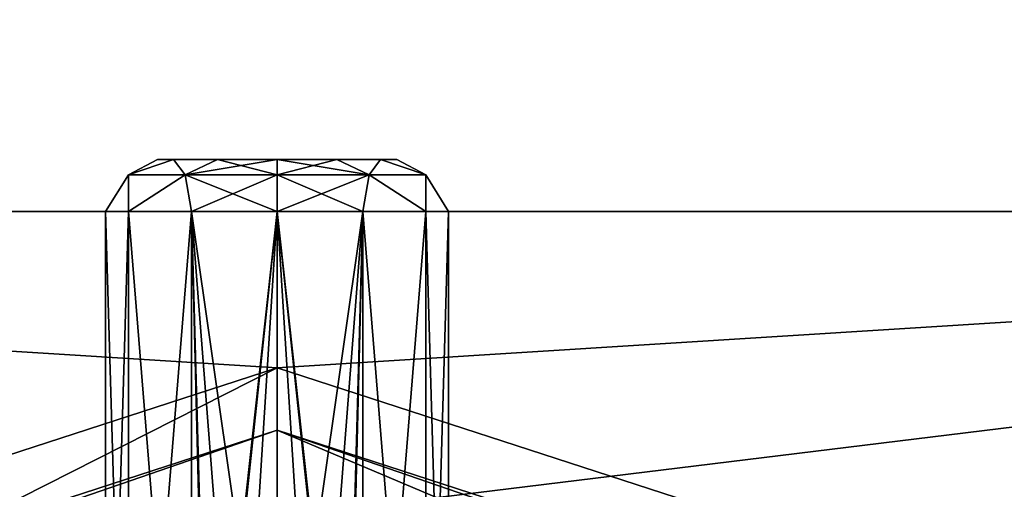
# Model space of a CAD drawing. Header units: millimetres. Extents: x -50 to 50, y -120 to 419.
# Tile 65 of 241: x -5 to 14, y 25 to 34. Entities that reach past the tile are written whole.
import ezdxf

# ---------------------------------------------------------------- set-up
doc = ezdxf.new("R2010")
doc.units = ezdxf.units.MM
doc.header["$LTSCALE"] = 81.481481
for name, color, linetype in [('1142', 7, 'CONTINUOUS'), ('1143', 7, 'CONTINUOUS'), ('1145', 7, 'CONTINUOUS'), ('1149', 7, 'CONTINUOUS'), ('1150', 7, 'CONTINUOUS'), ('2892', 7, 'CONTINUOUS'), ('2893', 7, 'CONTINUOUS'), ('2906', 7, 'CONTINUOUS'), ('2907', 7, 'CONTINUOUS'), ('2909', 7, 'CONTINUOUS'), ('2910', 7, 'CONTINUOUS'), ('2911', 7, 'CONTINUOUS'), ('2913', 7, 'CONTINUOUS'), ('2914', 7, 'CONTINUOUS')]:
    doc.layers.add(name, color=color, linetype=linetype)

msp = doc.modelspace()

# ---------------------------------------------------------------- linework, layer by layer
at = {"layer": '1142', "linetype": 'CONTINUOUS'}
for points in [[(-2.3, 31, 49), (-1.991, 31, 50.151), (-1.991, 31, 47.849), (-2.3, 31, 49)], [(-1.991, 31, 50.151), (-1.149, 31, 50.993), (-1.991, 31, 47.849), (-1.991, 31, 50.151)], [(-1.991, 31, 47.849), (-1.149, 31, 50.993), (-1.149, 31, 47.007), (-1.991, 31, 47.849)], [(0, 31, 51.3), (0, 31, 46.7), (-1.149, 31, 47.007), (0, 31, 51.3)], [(-1.149, 31, 50.993), (0, 31, 51.3), (-1.149, 31, 47.007), (-1.149, 31, 50.993)], [(1.149, 31, 47.007), (0, 31, 46.7), (1.149, 31, 50.993), (1.149, 31, 47.007)], [(1.149, 31, 50.993), (0, 31, 46.7), (0, 31, 51.3), (1.149, 31, 50.993)], [(1.991, 31, 47.849), (1.149, 31, 47.007), (1.991, 31, 50.151), (1.991, 31, 47.849)], [(1.991, 31, 50.151), (1.149, 31, 47.007), (1.149, 31, 50.993), (1.991, 31, 50.151)], [(2.3, 31, 49), (1.991, 31, 47.849), (1.991, 31, 50.151), (2.3, 31, 49)]]:
    msp.add_3dface(points, dxfattribs=at)
at = {"layer": '1143', "linetype": 'CONTINUOUS'}
for points in [[(1.307, 17.735, 52.03), (1.65, 15, 51.858), (0, 30, 52.3), (1.307, 17.735, 52.03)], [(0, 30, 52.3), (1.65, 15, 51.858), (1.65, 30, 51.858), (0, 30, 52.3)], [(0.74, 18.305, 52.216), (1.307, 17.735, 52.03), (0, 30, 52.3), (0.74, 18.305, 52.216)], [(0, 18.5, 52.3), (0.74, 18.305, 52.216), (0, 30, 52.3), (0, 18.5, 52.3)], [(0, 30, 45.7), (1.65, 30, 46.142), (0, 18.5, 45.7), (0, 30, 45.7)], [(0, 18.5, 45.7), (1.65, 30, 46.142), (0.74, 18.305, 45.784), (0, 18.5, 45.7)], [(0.74, 18.305, 45.784), (1.65, 30, 46.142), (1.307, 17.735, 45.97), (0.74, 18.305, 45.784)], [(1.65, 30, 46.142), (1.65, 15, 46.142), (1.307, 16.265, 45.97), (1.65, 30, 46.142)], [(1.307, 17.735, 45.97), (1.65, 30, 46.142), (1.307, 16.265, 45.97), (1.307, 17.735, 45.97)], [(2.858, 15, 47.35), (1.65, 15, 46.142), (2.858, 30, 47.35), (2.858, 15, 47.35)], [(2.858, 30, 47.35), (1.65, 15, 46.142), (1.65, 30, 46.142), (2.858, 30, 47.35)], [(1.65, 15, 51.858), (2.858, 15, 50.65), (1.65, 30, 51.858), (1.65, 15, 51.858)], [(1.65, 30, 51.858), (2.858, 15, 50.65), (2.858, 30, 50.65), (1.65, 30, 51.858)], [(3.3, 15, 49), (2.858, 15, 47.35), (3.3, 30, 49), (3.3, 15, 49)], [(3.3, 30, 49), (2.858, 15, 47.35), (2.858, 30, 47.35), (3.3, 30, 49)], [(2.858, 15, 50.65), (3.3, 15, 49), (2.858, 30, 50.65), (2.858, 15, 50.65)], [(2.858, 30, 50.65), (3.3, 15, 49), (3.3, 30, 49), (2.858, 30, 50.65)]]:
    msp.add_3dface(points, dxfattribs=at)
at = {"layer": '1145', "linetype": 'CONTINUOUS'}
for points in [[(-3.3, 15, 49), (-2.858, 15, 50.65), (-3.3, 30, 49), (-3.3, 15, 49)], [(-3.3, 30, 49), (-2.858, 15, 50.65), (-2.858, 30, 50.65), (-3.3, 30, 49)], [(-2.858, 15, 47.35), (-3.3, 15, 49), (-2.858, 30, 47.35), (-2.858, 15, 47.35)], [(-2.858, 30, 47.35), (-3.3, 15, 49), (-3.3, 30, 49), (-2.858, 30, 47.35)], [(-2.858, 15, 50.65), (-1.65, 15, 51.858), (-2.858, 30, 50.65), (-2.858, 15, 50.65)], [(-2.858, 30, 50.65), (-1.65, 15, 51.858), (-1.65, 30, 51.858), (-2.858, 30, 50.65)], [(-1.65, 15, 46.142), (-2.858, 15, 47.35), (-1.65, 30, 46.142), (-1.65, 15, 46.142)], [(-1.65, 30, 46.142), (-2.858, 15, 47.35), (-2.858, 30, 47.35), (-1.65, 30, 46.142)], [(0, 18.5, 52.3), (0, 30, 52.3), (-1.65, 30, 51.858), (0, 18.5, 52.3)], [(0, 18.5, 52.3), (-1.65, 30, 51.858), (-0.74, 18.305, 52.216), (0, 18.5, 52.3)], [(-1.65, 15, 46.142), (0, 30, 45.7), (-1.307, 17.735, 45.97), (-1.65, 15, 46.142)], [(0, 30, 45.7), (-1.65, 15, 46.142), (-1.65, 30, 46.142), (0, 30, 45.7)], [(-1.65, 30, 51.858), (-1.65, 15, 51.858), (-1.307, 16.265, 52.03), (-1.65, 30, 51.858)], [(-0.74, 18.305, 52.216), (-1.65, 30, 51.858), (-1.307, 17.735, 52.03), (-0.74, 18.305, 52.216)], [(-1.307, 17.735, 52.03), (-1.65, 30, 51.858), (-1.307, 16.265, 52.03), (-1.307, 17.735, 52.03)], [(-1.307, 17.735, 45.97), (0, 30, 45.7), (-0.74, 18.305, 45.784), (-1.307, 17.735, 45.97)], [(0, 30, 45.7), (0, 18.5, 45.7), (-0.74, 18.305, 45.784), (0, 30, 45.7)]]:
    msp.add_3dface(points, dxfattribs=at)
at = {"layer": '1149', "linetype": 'CONTINUOUS'}
for points in [[(-1.991, 31, 50.151), (-2.3, 31, 49), (-2.86, 30.707, 49.929), (-1.991, 31, 50.151)], [(-1.991, 31, 50.151), (-2.86, 30.707, 49.929), (-1.768, 30.707, 51.433), (-1.991, 31, 50.151)], [(-2.3, 31, 49), (-1.991, 31, 47.849), (-2.86, 30.707, 48.071), (-2.3, 31, 49)], [(-2.3, 31, 49), (-2.86, 30.707, 48.071), (-2.86, 30.707, 49.929), (-2.3, 31, 49)], [(-1.991, 31, 47.849), (-1.768, 30.707, 46.567), (-2.86, 30.707, 48.071), (-1.991, 31, 47.849)], [(-1.149, 31, 50.993), (-1.991, 31, 50.151), (-1.768, 30.707, 51.433), (-1.149, 31, 50.993)], [(-1.991, 31, 47.849), (-1.149, 31, 47.007), (-1.768, 30.707, 46.567), (-1.991, 31, 47.849)], [(-1.149, 31, 47.007), (0, 31, 46.7), (-1.768, 30.707, 46.567), (-1.149, 31, 47.007)], [(0, 31, 46.7), (0, 30.707, 45.993), (-1.768, 30.707, 46.567), (0, 31, 46.7)], [(-1.149, 31, 50.993), (-1.768, 30.707, 51.433), (0, 30.707, 52.007), (-1.149, 31, 50.993)], [(0, 31, 51.3), (-1.149, 31, 50.993), (0, 30.707, 52.007), (0, 31, 51.3)], [(-2.858, 30, 47.35), (-3.3, 30, 49), (-2.86, 30.707, 48.071), (-2.858, 30, 47.35)], [(-3.3, 30, 49), (-2.858, 30, 50.65), (-2.86, 30.707, 49.929), (-3.3, 30, 49)], [(-2.86, 30.707, 48.071), (-3.3, 30, 49), (-2.86, 30.707, 49.929), (-2.86, 30.707, 48.071)], [(-1.768, 30.707, 46.567), (-2.858, 30, 47.35), (-2.86, 30.707, 48.071), (-1.768, 30.707, 46.567)], [(-2.86, 30.707, 49.929), (-2.858, 30, 50.65), (-1.768, 30.707, 51.433), (-2.86, 30.707, 49.929)], [(-1.65, 30, 46.142), (-2.858, 30, 47.35), (-1.768, 30.707, 46.567), (-1.65, 30, 46.142)], [(-2.858, 30, 50.65), (-1.65, 30, 51.858), (-1.768, 30.707, 51.433), (-2.858, 30, 50.65)], [(-1.65, 30, 51.858), (0, 30, 52.3), (-1.768, 30.707, 51.433), (-1.65, 30, 51.858)], [(-1.768, 30.707, 51.433), (0, 30, 52.3), (0, 30.707, 52.007), (-1.768, 30.707, 51.433)], [(0, 30.707, 45.993), (-1.65, 30, 46.142), (-1.768, 30.707, 46.567), (0, 30.707, 45.993)], [(0, 30, 45.7), (-1.65, 30, 46.142), (0, 30.707, 45.993), (0, 30, 45.7)]]:
    msp.add_3dface(points, dxfattribs=at)
at = {"layer": '1150', "linetype": 'CONTINUOUS'}
for points in [[(0, 31, 46.7), (1.149, 31, 47.007), (0, 30.707, 45.993), (0, 31, 46.7)], [(0, 30.707, 45.993), (1.149, 31, 47.007), (1.768, 30.707, 46.567), (0, 30.707, 45.993)], [(1.149, 31, 50.993), (0, 31, 51.3), (1.768, 30.707, 51.433), (1.149, 31, 50.993)], [(0, 31, 51.3), (0, 30.707, 52.007), (1.768, 30.707, 51.433), (0, 31, 51.3)], [(1.149, 31, 47.007), (1.991, 31, 47.849), (1.768, 30.707, 46.567), (1.149, 31, 47.007)], [(1.991, 31, 50.151), (1.149, 31, 50.993), (1.768, 30.707, 51.433), (1.991, 31, 50.151)], [(1.991, 31, 47.849), (2.86, 30.707, 48.071), (1.768, 30.707, 46.567), (1.991, 31, 47.849)], [(1.991, 31, 50.151), (1.768, 30.707, 51.433), (2.86, 30.707, 49.929), (1.991, 31, 50.151)], [(1.991, 31, 47.849), (2.3, 31, 49), (2.86, 30.707, 48.071), (1.991, 31, 47.849)], [(2.3, 31, 49), (1.991, 31, 50.151), (2.86, 30.707, 49.929), (2.3, 31, 49)], [(2.3, 31, 49), (2.86, 30.707, 49.929), (2.86, 30.707, 48.071), (2.3, 31, 49)], [(0, 30, 52.3), (1.65, 30, 51.858), (0, 30.707, 52.007), (0, 30, 52.3)], [(0, 30.707, 52.007), (1.65, 30, 51.858), (1.768, 30.707, 51.433), (0, 30.707, 52.007)], [(1.65, 30, 46.142), (0, 30, 45.7), (1.768, 30.707, 46.567), (1.65, 30, 46.142)], [(0, 30, 45.7), (0, 30.707, 45.993), (1.768, 30.707, 46.567), (0, 30, 45.7)], [(1.65, 30, 51.858), (2.858, 30, 50.65), (1.768, 30.707, 51.433), (1.65, 30, 51.858)], [(2.858, 30, 47.35), (1.65, 30, 46.142), (1.768, 30.707, 46.567), (2.858, 30, 47.35)], [(1.768, 30.707, 51.433), (2.858, 30, 50.65), (2.86, 30.707, 49.929), (1.768, 30.707, 51.433)], [(2.86, 30.707, 48.071), (2.858, 30, 47.35), (1.768, 30.707, 46.567), (2.86, 30.707, 48.071)], [(2.858, 30, 50.65), (3.3, 30, 49), (2.86, 30.707, 49.929), (2.858, 30, 50.65)], [(3.3, 30, 49), (2.858, 30, 47.35), (2.86, 30.707, 48.071), (3.3, 30, 49)], [(2.86, 30.707, 49.929), (3.3, 30, 49), (2.86, 30.707, 48.071), (2.86, 30.707, 49.929)]]:
    msp.add_3dface(points, dxfattribs=at)
at = {"layer": '2892', "linetype": 'CONTINUOUS'}
for points in [[(48, 30, 6), (-48, 30, 6), (-41.571, 53.998, 6), (48, 30, 6)], [(41.571, 53.998, 6), (48, 30, 6), (-41.571, 53.998, 6), (41.571, 53.998, 6)], [(-48, 30, 6), (48, 30, 6), (0, 27, 6), (-48, 30, 6)], [(-48, 30, 6), (0, 27, 6), (-15.87, 21.844, 6), (-48, 30, 6)], [(0, 27, 6), (48, 30, 6), (15.87, 21.844, 6), (0, 27, 6)]]:
    msp.add_3dface(points, dxfattribs=at)
at = {"layer": '2893', "linetype": 'CONTINUOUS'}
for points in [[(-41.571, 53.998, 7), (-48, 30, 7), (41.571, 53.998, 7), (-41.571, 53.998, 7)], [(41.571, 53.998, 7), (-48, 30, 7), (48, 30, 7), (41.571, 53.998, 7)], [(-48, 30, 7), (-7.54, 23.206, 7), (48, 30, 7), (-48, 30, 7)], [(-7.54, 23.206, 7), (7.54, 23.206, 7), (48, 30, 7), (-7.54, 23.206, 7)], [(7.54, 23.206, 7), (19.74, 14.342, 7), (48, 30, 7), (7.54, 23.206, 7)]]:
    msp.add_3dface(points, dxfattribs=at)
at = {"layer": '2906', "linetype": 'CONTINUOUS'}
for points in [[(0, 25.8, 4), (0, 25.8, 6), (-15.165, 20.873, 6), (0, 25.8, 4)], [(-15.165, 20.873, 4), (0, 25.8, 4), (-15.165, 20.873, 6), (-15.165, 20.873, 4)]]:
    msp.add_3dface(points, dxfattribs=at)
at = {"layer": '2907', "linetype": 'CONTINUOUS'}
for points in [[(0, 25.8, 4), (-15.165, 20.873, 4), (0, 24.4, 4), (0, 25.8, 4)], [(15.165, 20.873, 4), (0, 25.8, 4), (14.342, 19.74, 4), (15.165, 20.873, 4)], [(0, 25.8, 4), (0, 24.4, 4), (14.342, 19.74, 4), (0, 25.8, 4)]]:
    msp.add_3dface(points, dxfattribs=at)
at = {"layer": '2909', "linetype": 'CONTINUOUS'}
for points in [[(0, 27, 2), (-14.342, 19.74, 2), (-15.87, 21.843, 2), (0, 27, 2)], [(0, 24.4, 2), (-14.342, 19.74, 2), (0, 27, 2), (0, 24.4, 2)], [(0, 24.4, 2), (0, 27, 2), (15.87, 21.843, 2), (0, 24.4, 2)]]:
    msp.add_3dface(points, dxfattribs=at)
at = {"layer": '2910', "linetype": 'CONTINUOUS'}
for points in [[(-15.87, 21.844, 6), (0, 27, 6), (-15.87, 21.843, 2), (-15.87, 21.844, 6)], [(0, 27, 6), (0, 27, 2), (-15.87, 21.843, 2), (0, 27, 6)]]:
    msp.add_3dface(points, dxfattribs=at)
at = {"layer": '2911', "linetype": 'CONTINUOUS'}
for points in [[(0, 25.8, 6), (0, 25.8, 4), (15.165, 20.873, 4), (0, 25.8, 6)], [(0, 25.8, 6), (15.165, 20.873, 4), (15.165, 20.873, 6), (0, 25.8, 6)]]:
    msp.add_3dface(points, dxfattribs=at)
at = {"layer": '2913', "linetype": 'CONTINUOUS'}
for points in [[(0, 27, 6), (15.87, 21.844, 6), (0, 27, 2), (0, 27, 6)], [(0, 27, 2), (15.87, 21.844, 6), (15.87, 21.843, 2), (0, 27, 2)]]:
    msp.add_3dface(points, dxfattribs=at)
at = {"layer": '2914', "linetype": 'CONTINUOUS'}
for points in [[(0, 25.8, 6), (-7.54, 23.206, 6), (-15.165, 20.873, 6), (0, 25.8, 6)], [(7.54, 23.206, 6), (-7.54, 23.206, 6), (0, 25.8, 6), (7.54, 23.206, 6)], [(7.54, 23.206, 6), (0, 25.8, 6), (15.165, 20.873, 6), (7.54, 23.206, 6)]]:
    msp.add_3dface(points, dxfattribs=at)

doc.saveas('drawing.dxf')
